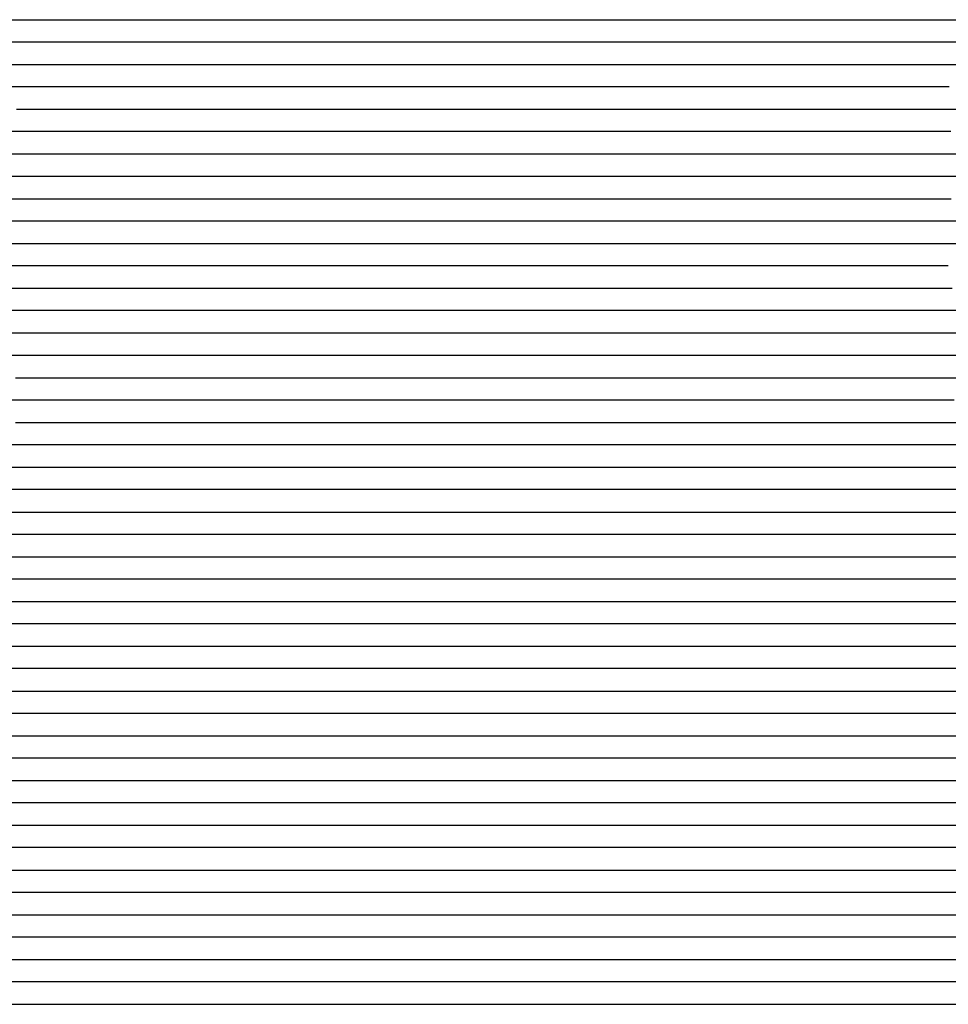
# Model space of a CAD drawing. Extents: x -4 to 4.3, y -2 to 2.5.
# Tile 13 of 108: x -0.89 to -0.37, y -2 to -1.45. Entities that reach past the tile are written whole.
import ezdxf

# ---------------------------------------------------------------- set-up
doc = ezdxf.new("R2010")
doc.units = 0

msp = doc.modelspace()

# ---------------------------------------------------------------- linework, layer by layer
at = {"layer": 'Default', "color": 72, "linetype": 'CONTINUOUS'}
for p, q in [((-0.892168, -1.44996, -0.064261), (-0.877788, -1.44996, -0.058791)), ((-0.877788, -1.44996, -0.058791), (-0.848254, -1.44996, -0.050073)), ((-0.848254, -1.44996, -0.050073), (-0.833216, -1.44996, -0.047061)), ((-0.833216, -1.44996, -0.047061), (-0.817895, -1.44996, -0.045634)), ((-0.817895, -1.44996, -0.045634), (-0.802337, -1.44996, -0.046505)), ((-0.802337, -1.44996, -0.046505), (-0.786737, -1.44996, -0.04965)), ((-0.786737, -1.44996, -0.04965), (-0.77142, -1.44996, -0.053496)), ((-0.77142, -1.44996, -0.053496), (-0.756265, -1.44996, -0.058064)), ((-0.756265, -1.44996, -0.058064), (-0.741305, -1.44996, -0.063328)), ((-0.741305, -1.44996, -0.063328), (-0.668416, -1.44996, -0.092039)), ((-0.668416, -1.44996, -0.092039), (-0.653878, -1.44996, -0.098104)), ((-0.653878, -1.44996, -0.098104), (-0.639457, -1.44996, -0.104985)), ((-0.639457, -1.44996, -0.104985), (-0.625355, -1.44996, -0.106788)), ((-0.625355, -1.44996, -0.106788), (-0.578606, -1.44996, -0.106775)), ((-0.578606, -1.44996, -0.106775), (-0.562981, -1.44996, -0.104916)), ((-0.562981, -1.44996, -0.104916), (-0.469345, -1.44996, -0.104641)), ((-0.469345, -1.44996, -0.104641), (-0.438102, -1.44996, -0.103356)), ((-0.438102, -1.44996, -0.103356), (1.374374, -1.44996, -0.103)), ((-0.876919, -1.46246, -0.061137), (-0.92047, -1.46246, -0.079739)), ((-0.861877, -1.46246, -0.055907), (-0.876919, -1.46246, -0.061137)), ((-0.846686, -1.46246, -0.051639), (-0.861877, -1.46246, -0.055907)), ((-0.831268, -1.46246, -0.047926), (-0.846686, -1.46246, -0.051639)), ((-0.815647, -1.46246, -0.045356), (-0.831268, -1.46246, -0.047926)), ((-0.800218, -1.46246, -0.045708), (-0.815647, -1.46246, -0.045356)), ((-0.784997, -1.46246, -0.048137), (-0.800218, -1.46246, -0.045708)), ((-0.769919, -1.46246, -0.051636), (-0.784997, -1.46246, -0.048137)), ((-0.755071, -1.46246, -0.05567), (-0.769919, -1.46246, -0.051636)), ((-0.740474, -1.46246, -0.060456), (-0.755071, -1.46246, -0.05567)), ((-0.653001, -1.46246, -0.093548), (-0.740474, -1.46246, -0.060456)), ((-0.630904, -1.46246, -0.103052), (-0.653001, -1.46246, -0.093548)), ((-0.623093, -1.46246, -0.104423), (-0.630904, -1.46246, -0.103052)), ((-0.607635, -1.46246, -0.104107), (-0.623093, -1.46246, -0.104423)), ((-0.59201, -1.46246, -0.106409), (-0.607635, -1.46246, -0.104107)), ((-0.545146, -1.46246, -0.106338), (-0.59201, -1.46246, -0.106409)), ((-0.482688, -1.46246, -0.108855), (-0.545146, -1.46246, -0.106338)), ((-0.467244, -1.46246, -0.108846), (-0.482688, -1.46246, -0.108855)), ((-0.451628, -1.46246, -0.106453), (-0.467244, -1.46246, -0.108846)), ((-0.420454, -1.46246, -0.105914), (-0.451628, -1.46246, -0.106453)), ((-0.404832, -1.46246, -0.104363), (-0.420454, -1.46246, -0.105914)), ((-0.3736, -1.46246, -0.103332), (-0.404832, -1.46246, -0.104363)), ((-0.342351, -1.46246, -0.103), (-0.3736, -1.46246, -0.103332)), ((-0.935049, -1.47496, -0.089732), (-0.8783, -1.47496, -0.064583)), ((-0.8783, -1.47496, -0.064583), (-0.863978, -1.47496, -0.059152)), ((-0.863978, -1.47496, -0.059152), (-0.849368, -1.47496, -0.054427)), ((-0.849368, -1.47496, -0.054427), (-0.834501, -1.47496, -0.05023)), ((-0.834501, -1.47496, -0.05023), (-0.819464, -1.47496, -0.047109)), ((-0.819464, -1.47496, -0.047109), (-0.804165, -1.47496, -0.045407)), ((-0.804165, -1.47496, -0.045407), (-0.788636, -1.47496, -0.045811)), ((-0.788636, -1.47496, -0.045811), (-0.757696, -1.47496, -0.05255)), ((-0.757696, -1.47496, -0.05255), (-0.742487, -1.47496, -0.056841)), ((-0.742487, -1.47496, -0.056841), (-0.697954, -1.47496, -0.07251)), ((-0.697954, -1.47496, -0.07251), (-0.683234, -1.47496, -0.07813)), ((-0.683234, -1.47496, -0.07813), (-0.625431, -1.47496, -0.102203)), ((-0.625431, -1.47496, -0.102203), (-0.610941, -1.47496, -0.101556)), ((-0.610941, -1.47496, -0.101556), (-0.595326, -1.47496, -0.103054)), ((-0.595326, -1.47496, -0.103054), (-0.579772, -1.47496, -0.103894)), ((-0.579772, -1.47496, -0.103894), (-0.548547, -1.47496, -0.103658)), ((-0.548547, -1.47496, -0.103658), (-0.470478, -1.47496, -0.107061)), ((-0.470478, -1.47496, -0.107061), (-0.454872, -1.47496, -0.104421)), ((-0.454872, -1.47496, -0.104421), (-0.423856, -1.47496, -0.106268)), ((-0.423856, -1.47496, -0.106268), (-0.408276, -1.47496, -0.108556)), ((-0.408276, -1.47496, -0.108556), (-0.392817, -1.47496, -0.107751)), ((-0.392817, -1.47496, -0.107751), (-0.377213, -1.47496, -0.105811)), ((-0.377213, -1.47496, -0.105811), (-0.361707, -1.47496, -0.105172)), ((-0.868761, -1.48746, -0.063742), (-0.912111, -1.48746, -0.082546)), ((-0.853823, -1.48746, -0.058111), (-0.868761, -1.48746, -0.063742)), ((-0.838709, -1.48746, -0.053474), (-0.853823, -1.48746, -0.058111)), ((-0.823416, -1.48746, -0.049467), (-0.838709, -1.48746, -0.053474)), ((-0.80781, -1.48746, -0.046197), (-0.823416, -1.48746, -0.049467)), ((-0.792232, -1.48746, -0.045431), (-0.80781, -1.48746, -0.046197)), ((-0.776854, -1.48746, -0.046636), (-0.792232, -1.48746, -0.045431)), ((-0.761719, -1.48746, -0.049357), (-0.776854, -1.48746, -0.046636)), ((-0.731828, -1.48746, -0.057417), (-0.761719, -1.48746, -0.049357)), ((-0.717545, -1.48746, -0.062072), (-0.731828, -1.48746, -0.057417)), ((-0.688853, -1.48746, -0.074235), (-0.717545, -1.48746, -0.062072)), ((-0.66043, -1.48746, -0.087727), (-0.688853, -1.48746, -0.074235)), ((-0.630415, -1.48746, -0.100479), (-0.66043, -1.48746, -0.087727)), ((-0.614798, -1.48746, -0.101797), (-0.630415, -1.48746, -0.100479)), ((-0.599271, -1.48746, -0.102298), (-0.614798, -1.48746, -0.101797)), ((-0.583648, -1.48746, -0.104056), (-0.599271, -1.48746, -0.102298)), ((-0.568024, -1.48746, -0.103811), (-0.583648, -1.48746, -0.104056)), ((-0.536789, -1.48746, -0.104081), (-0.568024, -1.48746, -0.103811)), ((-0.474753, -1.48746, -0.106933), (-0.536789, -1.48746, -0.104081)), ((-0.459159, -1.48746, -0.103303), (-0.474753, -1.48746, -0.106933)), ((-0.443534, -1.48746, -0.102315), (-0.459159, -1.48746, -0.103303)), ((-0.428001, -1.48746, -0.102397), (-0.443534, -1.48746, -0.102315)), ((-0.412888, -1.48746, -0.104042), (-0.428001, -1.48746, -0.102397)), ((-0.39881, -1.48746, -0.107737), (-0.412888, -1.48746, -0.104042)), ((-0.391066, -1.48746, -0.111467), (-0.39881, -1.48746, -0.107737)), ((-0.383321, -1.48746, -0.112077), (-0.391066, -1.48746, -0.111467)), ((-0.367968, -1.48746, -0.11004), (-0.383321, -1.48746, -0.112077)), ((-0.889219, -1.49996, -0.075727), (-0.860673, -1.49996, -0.063468)), ((-0.860673, -1.49996, -0.063468), (-0.846258, -1.49996, -0.057995)), ((-0.846258, -1.49996, -0.057995), (-0.83165, -1.49996, -0.053496)), ((-0.83165, -1.49996, -0.053496), (-0.816717, -1.49996, -0.049578)), ((-0.816717, -1.49996, -0.049578), (-0.801604, -1.49996, -0.046339)), ((-0.801604, -1.49996, -0.046339), (-0.786326, -1.49996, -0.045083)), ((-0.786326, -1.49996, -0.045083), (-0.770753, -1.49996, -0.045944)), ((-0.770753, -1.49996, -0.045944), (-0.755152, -1.49996, -0.049114)), ((-0.755152, -1.49996, -0.049114), (-0.73984, -1.49996, -0.053079)), ((-0.73984, -1.49996, -0.053079), (-0.710079, -1.49996, -0.064509)), ((-0.710079, -1.49996, -0.064509), (-0.681575, -1.49996, -0.078288)), ((-0.681575, -1.49996, -0.078288), (-0.653595, -1.49996, -0.093299)), ((-0.653595, -1.49996, -0.093299), (-0.625489, -1.49996, -0.104774)), ((-0.625489, -1.49996, -0.104774), (-0.610944, -1.49996, -0.104126)), ((-0.610944, -1.49996, -0.104126), (-0.595329, -1.49996, -0.105689)), ((-0.595329, -1.49996, -0.105689), (-0.579782, -1.49996, -0.106463)), ((-0.579782, -1.49996, -0.106463), (-0.548553, -1.49996, -0.106226)), ((-0.548553, -1.49996, -0.106226), (-0.48609, -1.49996, -0.108846)), ((-0.48609, -1.49996, -0.108846), (-0.470484, -1.49996, -0.106917)), ((-0.470484, -1.49996, -0.106917), (-0.439637, -1.49996, -0.101458)), ((-0.439637, -1.49996, -0.101458), (-0.424209, -1.49996, -0.10152)), ((-0.424209, -1.49996, -0.10152), (-0.408584, -1.49996, -0.102699)), ((-0.408584, -1.49996, -0.102699), (-0.393003, -1.49996, -0.108102)), ((-0.393003, -1.49996, -0.108102), (-0.37824, -1.49996, -0.118449)), ((-0.37824, -1.49996, -0.118449), (-0.371843, -1.49996, -0.118727)), ((-0.371843, -1.49996, -0.118727), (-0.335554, -1.49996, -0.107152)), ((-0.868193, -1.51246, -0.069659), (-0.911191, -1.51246, -0.08907)), ((-0.838661, -1.51246, -0.057992), (-0.868193, -1.51246, -0.069659)), ((-0.823528, -1.51246, -0.053226), (-0.838661, -1.51246, -0.057992)), ((-0.808196, -1.51246, -0.049283), (-0.823528, -1.51246, -0.053226)), ((-0.792588, -1.51246, -0.046216), (-0.808196, -1.51246, -0.049283)), ((-0.777034, -1.51246, -0.045499), (-0.792588, -1.51246, -0.046216)), ((-0.76193, -1.51246, -0.046941), (-0.777034, -1.51246, -0.045499)), ((-0.747093, -1.51246, -0.050872), (-0.76193, -1.51246, -0.046941)), ((-0.732565, -1.51246, -0.055669), (-0.747093, -1.51246, -0.050872)), ((-0.718508, -1.51246, -0.061235), (-0.732565, -1.51246, -0.055669)), ((-0.704725, -1.51246, -0.067923), (-0.718508, -1.51246, -0.061235)), ((-0.691484, -1.51246, -0.074995), (-0.704725, -1.51246, -0.067923)), ((-0.650621, -1.51246, -0.100138), (-0.691484, -1.51246, -0.074995)), ((-0.635222, -1.51246, -0.107253), (-0.650621, -1.51246, -0.100138)), ((-0.619598, -1.51246, -0.109944), (-0.635222, -1.51246, -0.107253)), ((-0.604137, -1.51246, -0.109813), (-0.619598, -1.51246, -0.109944)), ((-0.588514, -1.51246, -0.112095), (-0.604137, -1.51246, -0.109813)), ((-0.557269, -1.51246, -0.111633), (-0.588514, -1.51246, -0.112095)), ((-0.479988, -1.51246, -0.114142), (-0.557269, -1.51246, -0.111633)), ((-0.464918, -1.51246, -0.109124), (-0.479988, -1.51246, -0.114142)), ((-0.449375, -1.51246, -0.104867), (-0.464918, -1.51246, -0.109124)), ((-0.418381, -1.51246, -0.101991), (-0.449375, -1.51246, -0.104867)), ((-0.403967, -1.51246, -0.104338), (-0.418381, -1.51246, -0.101991)), ((-0.390685, -1.51246, -0.109895), (-0.403967, -1.51246, -0.104338)), ((-0.377214, -1.51246, -0.118243), (-0.390685, -1.51246, -0.109895)), ((-0.367062, -1.51246, -0.124114), (-0.377214, -1.51246, -0.118243)), ((-0.905654, -1.52496, -0.089986), (-0.849078, -1.52496, -0.064542)), ((-0.849078, -1.52496, -0.064542), (-0.83478, -1.52496, -0.059209)), ((-0.83478, -1.52496, -0.059209), (-0.82014, -1.52496, -0.054454)), ((-0.82014, -1.52496, -0.054454), (-0.80528, -1.52496, -0.050322)), ((-0.80528, -1.52496, -0.050322), (-0.790226, -1.52496, -0.04707)), ((-0.790226, -1.52496, -0.04707), (-0.774953, -1.52496, -0.045734)), ((-0.774953, -1.52496, -0.045734), (-0.759388, -1.52496, -0.047571)), ((-0.759388, -1.52496, -0.047571), (-0.74387, -1.52496, -0.051724)), ((-0.74387, -1.52496, -0.051724), (-0.728777, -1.52496, -0.056809)), ((-0.728777, -1.52496, -0.056809), (-0.713969, -1.52496, -0.063055)), ((-0.713969, -1.52496, -0.063055), (-0.699573, -1.52496, -0.070014)), ((-0.699573, -1.52496, -0.070014), (-0.685505, -1.52496, -0.078095)), ((-0.685505, -1.52496, -0.078095), (-0.671956, -1.52496, -0.086658)), ((-0.671956, -1.52496, -0.086658), (-0.646157, -1.52496, -0.105985)), ((-0.646157, -1.52496, -0.105985), (-0.633742, -1.52496, -0.113094)), ((-0.633742, -1.52496, -0.113094), (-0.589432, -1.52496, -0.120938)), ((-0.589432, -1.52496, -0.120938), (-0.542783, -1.52496, -0.120403)), ((-0.542783, -1.52496, -0.120403), (-0.511535, -1.52496, -0.121365)), ((-0.511535, -1.52496, -0.121365), (-0.495927, -1.52496, -0.123408)), ((-0.495927, -1.52496, -0.123408), (-0.480435, -1.52496, -0.1214)), ((-0.480435, -1.52496, -0.1214), (-0.464939, -1.52496, -0.116259)), ((-0.464939, -1.52496, -0.116259), (-0.450109, -1.52496, -0.110035)), ((-0.450109, -1.52496, -0.110035), (-0.435702, -1.52496, -0.106884)), ((-0.435702, -1.52496, -0.106884), (-0.420437, -1.52496, -0.105033)), ((-0.420437, -1.52496, -0.105033), (-0.404926, -1.52496, -0.107285)), ((-0.404926, -1.52496, -0.107285), (-0.374826, -1.52496, -0.118498)), ((-0.374826, -1.52496, -0.118498), (-0.360179, -1.52496, -0.12548)), ((-0.853285, -1.53746, -0.069621), (-0.89622, -1.53746, -0.089115)), ((-0.823745, -1.53746, -0.05782), (-0.853285, -1.53746, -0.069621)), ((-0.808599, -1.53746, -0.053178), (-0.823745, -1.53746, -0.05782)), ((-0.793166, -1.53746, -0.049266), (-0.808599, -1.53746, -0.053178)), ((-0.777546, -1.53746, -0.046797), (-0.793166, -1.53746, -0.049266)), ((-0.762225, -1.53746, -0.047178), (-0.777546, -1.53746, -0.046797)), ((-0.747279, -1.53746, -0.050173), (-0.762225, -1.53746, -0.047178)), ((-0.732674, -1.53746, -0.054623), (-0.747279, -1.53746, -0.050173)), ((-0.718334, -1.53746, -0.060076), (-0.732674, -1.53746, -0.054623)), ((-0.704353, -1.53746, -0.066125), (-0.718334, -1.53746, -0.060076)), ((-0.690667, -1.53746, -0.072955), (-0.704353, -1.53746, -0.066125)), ((-0.648671, -1.53746, -0.09666), (-0.690667, -1.53746, -0.072955)), ((-0.633222, -1.53746, -0.101655), (-0.648671, -1.53746, -0.09666)), ((-0.586654, -1.53746, -0.108342), (-0.633222, -1.53746, -0.101655)), ((-0.524237, -1.53746, -0.108119), (-0.586654, -1.53746, -0.108342)), ((-0.509539, -1.53746, -0.109612), (-0.524237, -1.53746, -0.108119)), ((-0.495309, -1.53746, -0.114747), (-0.509539, -1.53746, -0.109612)), ((-0.474582, -1.53746, -0.124413), (-0.495309, -1.53746, -0.114747)), ((-0.471225, -1.53746, -0.12635), (-0.474582, -1.53746, -0.124413)), ((-0.467867, -1.53746, -0.128689), (-0.471225, -1.53746, -0.12635)), ((-0.453332, -1.53746, -0.120043), (-0.467867, -1.53746, -0.128689)), ((-0.437949, -1.53746, -0.113975), (-0.453332, -1.53746, -0.120043)), ((-0.422399, -1.53746, -0.111206), (-0.437949, -1.53746, -0.113975)), ((-0.406977, -1.53746, -0.112721), (-0.422399, -1.53746, -0.111206)), ((-0.391693, -1.53746, -0.115205), (-0.406977, -1.53746, -0.112721)), ((-0.376999, -1.53746, -0.118326), (-0.391693, -1.53746, -0.115205)), ((-0.362816, -1.53746, -0.123457), (-0.376999, -1.53746, -0.118326)), ((-0.899664, -1.54996, -0.094364), (-0.843467, -1.54996, -0.068423)), ((-0.843467, -1.54996, -0.068423), (-0.829201, -1.54996, -0.062686)), ((-0.829201, -1.54996, -0.062686), (-0.814704, -1.54996, -0.057465)), ((-0.814704, -1.54996, -0.057465), (-0.784952, -1.54996, -0.049731)), ((-0.784952, -1.54996, -0.049731), (-0.769764, -1.54996, -0.04754)), ((-0.769764, -1.54996, -0.04754), (-0.754299, -1.54996, -0.04837)), ((-0.754299, -1.54996, -0.04837), (-0.738697, -1.54996, -0.051709)), ((-0.738697, -1.54996, -0.051709), (-0.723417, -1.54996, -0.056501)), ((-0.723417, -1.54996, -0.056501), (-0.708509, -1.54996, -0.062217)), ((-0.708509, -1.54996, -0.062217), (-0.665387, -1.54996, -0.081731)), ((-0.665387, -1.54996, -0.081731), (-0.651219, -1.54996, -0.087624)), ((-0.651219, -1.54996, -0.087624), (-0.636793, -1.54996, -0.091196)), ((-0.636793, -1.54996, -0.091196), (-0.590675, -1.54996, -0.097511)), ((-0.590675, -1.54996, -0.097511), (-0.528311, -1.54996, -0.097334)), ((-0.528311, -1.54996, -0.097334), (-0.512687, -1.54996, -0.098872)), ((-0.512687, -1.54996, -0.098872), (-0.497137, -1.54996, -0.103359)), ((-0.497137, -1.54996, -0.103359), (-0.482125, -1.54996, -0.109375)), ((-0.482125, -1.54996, -0.109375), (-0.467621, -1.54996, -0.117773)), ((-0.467621, -1.54996, -0.117773), (-0.454099, -1.54996, -0.127514)), ((-0.454099, -1.54996, -0.127514), (-0.44776, -1.54996, -0.131291)), ((-0.44776, -1.54996, -0.131291), (-0.444591, -1.54996, -0.128929)), ((-0.444591, -1.54996, -0.128929), (-0.441421, -1.54996, -0.126989)), ((-0.441421, -1.54996, -0.126989), (-0.428094, -1.54996, -0.12221)), ((-0.428094, -1.54996, -0.12221), (-0.413386, -1.54996, -0.120002)), ((-0.413386, -1.54996, -0.120002), (-0.397935, -1.54996, -0.118474)), ((-0.397935, -1.54996, -0.118474), (-0.382385, -1.54996, -0.119366)), ((-0.382385, -1.54996, -0.119366), (-0.366786, -1.54996, -0.122269)), ((-0.878038, -1.56246, -0.087512), (-0.892235, -1.56246, -0.094466)), ((-0.834891, -1.56246, -0.068041), (-0.878038, -1.56246, -0.087512)), ((-0.82006, -1.56246, -0.062451), (-0.834891, -1.56246, -0.068041)), ((-0.805026, -1.56246, -0.057465), (-0.82006, -1.56246, -0.062451)), ((-0.789746, -1.56246, -0.053141), (-0.805026, -1.56246, -0.057465)), ((-0.774213, -1.56246, -0.049822), (-0.789746, -1.56246, -0.053141)), ((-0.758676, -1.56246, -0.048128), (-0.774213, -1.56246, -0.049822)), ((-0.743426, -1.56246, -0.049757), (-0.758676, -1.56246, -0.048128)), ((-0.728564, -1.56246, -0.053071), (-0.743426, -1.56246, -0.049757)), ((-0.713817, -1.56246, -0.057857), (-0.728564, -1.56246, -0.053071)), ((-0.669723, -1.56246, -0.074114), (-0.713817, -1.56246, -0.057857)), ((-0.654416, -1.56246, -0.079085), (-0.669723, -1.56246, -0.074114)), ((-0.638907, -1.56246, -0.08226), (-0.654416, -1.56246, -0.079085)), ((-0.592241, -1.56246, -0.087765), (-0.638907, -1.56246, -0.08226)), ((-0.529801, -1.56246, -0.087714), (-0.592241, -1.56246, -0.087765)), ((-0.514717, -1.56246, -0.089021), (-0.529801, -1.56246, -0.087714)), ((-0.500187, -1.56246, -0.09295), (-0.514717, -1.56246, -0.089021)), ((-0.486292, -1.56246, -0.098446), (-0.500187, -1.56246, -0.09295)), ((-0.47288, -1.56246, -0.105341), (-0.486292, -1.56246, -0.098446)), ((-0.460013, -1.56246, -0.113033), (-0.47288, -1.56246, -0.105341)), ((-0.447642, -1.56246, -0.121556), (-0.460013, -1.56246, -0.113033)), ((-0.436781, -1.56246, -0.129935), (-0.447642, -1.56246, -0.121556)), ((-0.433084, -1.56246, -0.133758), (-0.436781, -1.56246, -0.129935)), ((-0.429387, -1.56246, -0.13576), (-0.433084, -1.56246, -0.133758)), ((-0.421994, -1.56246, -0.131075), (-0.429387, -1.56246, -0.13576)), ((-0.406551, -1.56246, -0.125803), (-0.421994, -1.56246, -0.131075)), ((-0.375542, -1.56246, -0.121557), (-0.406551, -1.56246, -0.125803)), ((-0.360409, -1.56246, -0.123525), (-0.375542, -1.56246, -0.121557)), ((-0.903304, -1.57496, -0.104459), (-0.882095, -1.57496, -0.093134)), ((-0.882095, -1.57496, -0.093134), (-0.8542, -1.57496, -0.080016)), ((-0.8542, -1.57496, -0.080016), (-0.825578, -1.57496, -0.068148)), ((-0.825578, -1.57496, -0.068148), (-0.811116, -1.57496, -0.062794)), ((-0.811116, -1.57496, -0.062794), (-0.781586, -1.57496, -0.053632)), ((-0.781586, -1.57496, -0.053632), (-0.766618, -1.57496, -0.050551)), ((-0.766618, -1.57496, -0.050551), (-0.751314, -1.57496, -0.049549)), ((-0.751314, -1.57496, -0.049549), (-0.735722, -1.57496, -0.050485)), ((-0.735722, -1.57496, -0.050485), (-0.720125, -1.57496, -0.053788)), ((-0.720125, -1.57496, -0.053788), (-0.68975, -1.57496, -0.062473)), ((-0.68975, -1.57496, -0.062473), (-0.674797, -1.57496, -0.067186)), ((-0.674797, -1.57496, -0.067186), (-0.659895, -1.57496, -0.071149)), ((-0.659895, -1.57496, -0.071149), (-0.644795, -1.57496, -0.074067)), ((-0.644795, -1.57496, -0.074067), (-0.598366, -1.57496, -0.078814)), ((-0.598366, -1.57496, -0.078814), (-0.582822, -1.57496, -0.079325)), ((-0.582822, -1.57496, -0.079325), (-0.535957, -1.57496, -0.079049)), ((-0.535957, -1.57496, -0.079049), (-0.520333, -1.57496, -0.079655)), ((-0.520333, -1.57496, -0.079655), (-0.504719, -1.57496, -0.083354)), ((-0.504719, -1.57496, -0.083354), (-0.489515, -1.57496, -0.088732)), ((-0.489515, -1.57496, -0.088732), (-0.460829, -1.57496, -0.103659)), ((-0.460829, -1.57496, -0.103659), (-0.447069, -1.57496, -0.112685)), ((-0.447069, -1.57496, -0.112685), (-0.434005, -1.57496, -0.123743)), ((-0.434005, -1.57496, -0.123743), (-0.422079, -1.57496, -0.135635)), ((-0.422079, -1.57496, -0.135635), (-0.416546, -1.57496, -0.138188)), ((-0.416546, -1.57496, -0.138188), (-0.41378, -1.57496, -0.136326)), ((-0.41378, -1.57496, -0.136326), (-0.411014, -1.57496, -0.134687)), ((-0.411014, -1.57496, -0.134687), (-0.397571, -1.57496, -0.128141)), ((-0.397571, -1.57496, -0.128141), (-0.383524, -1.57496, -0.124332)), ((-0.383524, -1.57496, -0.124332), (-0.368443, -1.57496, -0.122477)), ((-0.368443, -1.57496, -0.122477), (-0.352935, -1.57496, -0.12372)), ((-0.887109, -1.58746, -0.099581), (-0.901035, -1.58746, -0.107748)), ((-0.872828, -1.58746, -0.092315), (-0.887109, -1.58746, -0.099581)), ((-0.843968, -1.58746, -0.079838), (-0.872828, -1.58746, -0.092315)), ((-0.799954, -1.58746, -0.062303), (-0.843968, -1.58746, -0.079838)), ((-0.784747, -1.58746, -0.057606), (-0.799954, -1.58746, -0.062303)), ((-0.769389, -1.58746, -0.053984), (-0.784747, -1.58746, -0.057606)), ((-0.753772, -1.58746, -0.051058), (-0.769389, -1.58746, -0.053984)), ((-0.738229, -1.58746, -0.050559), (-0.753772, -1.58746, -0.051058)), ((-0.722794, -1.58746, -0.052143), (-0.738229, -1.58746, -0.050559)), ((-0.707548, -1.58746, -0.054543), (-0.722794, -1.58746, -0.052143)), ((-0.661625, -1.58746, -0.065065), (-0.707548, -1.58746, -0.054543)), ((-0.646067, -1.58746, -0.067212), (-0.661625, -1.58746, -0.065065)), ((-0.599325, -1.58746, -0.071461), (-0.646067, -1.58746, -0.067212)), ((-0.5837, -1.58746, -0.071926), (-0.599325, -1.58746, -0.071461)), ((-0.536849, -1.58746, -0.071719), (-0.5837, -1.58746, -0.071926)), ((-0.521608, -1.58746, -0.072543), (-0.536849, -1.58746, -0.071719)), ((-0.506853, -1.58746, -0.075879), (-0.521608, -1.58746, -0.072543)), ((-0.492505, -1.58746, -0.080879), (-0.506853, -1.58746, -0.075879)), ((-0.478642, -1.58746, -0.086856), (-0.492505, -1.58746, -0.080879)), ((-0.4654, -1.58746, -0.09374), (-0.478642, -1.58746, -0.086856)), ((-0.452873, -1.58746, -0.101586), (-0.4654, -1.58746, -0.09374)), ((-0.44076, -1.58746, -0.110616), (-0.452873, -1.58746, -0.101586)), ((-0.429114, -1.58746, -0.120107), (-0.44076, -1.58746, -0.110616)), ((-0.421361, -1.58746, -0.127041), (-0.429114, -1.58746, -0.120107)), ((-0.413608, -1.58746, -0.13469), (-0.421361, -1.58746, -0.127041)), ((-0.399206, -1.58746, -0.1329), (-0.413608, -1.58746, -0.13469)), ((-0.384052, -1.58746, -0.126525), (-0.399206, -1.58746, -0.1329)), ((-0.368427, -1.58746, -0.122596), (-0.384052, -1.58746, -0.126525)), ((-0.892251, -1.59996, -0.106942), (-0.884453, -1.59996, -0.102577)), ((-0.884453, -1.59996, -0.102577), (-0.862652, -1.59996, -0.092321)), ((-0.862652, -1.59996, -0.092321), (-0.805329, -1.59996, -0.068169)), ((-0.805329, -1.59996, -0.068169), (-0.790847, -1.59996, -0.063214)), ((-0.790847, -1.59996, -0.063214), (-0.760974, -1.59996, -0.055525)), ((-0.760974, -1.59996, -0.055525), (-0.745802, -1.59996, -0.052671)), ((-0.745802, -1.59996, -0.052671), (-0.730447, -1.59996, -0.052305)), ((-0.730447, -1.59996, -0.052305), (-0.714826, -1.59996, -0.052647)), ((-0.714826, -1.59996, -0.052647), (-0.699205, -1.59996, -0.054492)), ((-0.699205, -1.59996, -0.054492), (-0.683688, -1.59996, -0.057075)), ((-0.683688, -1.59996, -0.057075), (-0.668275, -1.59996, -0.058955)), ((-0.668275, -1.59996, -0.058955), (-0.652765, -1.59996, -0.061417)), ((-0.652765, -1.59996, -0.061417), (-0.637333, -1.59996, -0.063075)), ((-0.637333, -1.59996, -0.063075), (-0.621797, -1.59996, -0.063417)), ((-0.621797, -1.59996, -0.063417), (-0.590598, -1.59996, -0.065548)), ((-0.590598, -1.59996, -0.065548), (-0.543751, -1.59996, -0.065293)), ((-0.543751, -1.59996, -0.065293), (-0.528126, -1.59996, -0.065581)), ((-0.528126, -1.59996, -0.065581), (-0.512504, -1.59996, -0.067999)), ((-0.512504, -1.59996, -0.067999), (-0.497063, -1.59996, -0.073157)), ((-0.497063, -1.59996, -0.073157), (-0.482243, -1.59996, -0.078953)), ((-0.482243, -1.59996, -0.078953), (-0.467691, -1.59996, -0.086414)), ((-0.467691, -1.59996, -0.086414), (-0.4405, -1.59996, -0.103833)), ((-0.4405, -1.59996, -0.103833), (-0.42748, -1.59996, -0.113957)), ((-0.42748, -1.59996, -0.113957), (-0.415145, -1.59996, -0.125635)), ((-0.415145, -1.59996, -0.125635), (-0.403799, -1.59996, -0.138045)), ((-0.403799, -1.59996, -0.138045), (-0.398527, -1.59996, -0.136585)), ((-0.398527, -1.59996, -0.136585), (-0.393255, -1.59996, -0.132889)), ((-0.393255, -1.59996, -0.132889), (-0.380462, -1.59996, -0.126827)), ((-0.380462, -1.59996, -0.126827), (-0.366342, -1.59996, -0.12385)), ((-0.879747, -1.61246, -0.105729), (-0.89366, -1.61246, -0.107785)), ((-0.851339, -1.61246, -0.091697), (-0.879747, -1.61246, -0.105729)), ((-0.822317, -1.61246, -0.079226), (-0.851339, -1.61246, -0.091697)), ((-0.807517, -1.61246, -0.073635), (-0.822317, -1.61246, -0.079226)), ((-0.777546, -1.61246, -0.063743), (-0.807517, -1.61246, -0.073635)), ((-0.7622, -1.61246, -0.059649), (-0.777546, -1.61246, -0.063743)), ((-0.746684, -1.61246, -0.056678), (-0.7622, -1.61246, -0.059649)), ((-0.731106, -1.61246, -0.054828), (-0.746684, -1.61246, -0.056678)), ((-0.715515, -1.61246, -0.053605), (-0.731106, -1.61246, -0.054828)), ((-0.699992, -1.61246, -0.054617), (-0.715515, -1.61246, -0.053605)), ((-0.68437, -1.61246, -0.056412), (-0.699992, -1.61246, -0.054617)), ((-0.668937, -1.61246, -0.056742), (-0.68437, -1.61246, -0.056412)), ((-0.653326, -1.61246, -0.05921), (-0.668937, -1.61246, -0.056742)), ((-0.637703, -1.61246, -0.059884), (-0.653326, -1.61246, -0.05921)), ((-0.622125, -1.61246, -0.059656), (-0.637703, -1.61246, -0.059884)), ((-0.590901, -1.61246, -0.061779), (-0.622125, -1.61246, -0.059656)), ((-0.528561, -1.61246, -0.061777), (-0.590901, -1.61246, -0.061779)), ((-0.513431, -1.61246, -0.06394), (-0.528561, -1.61246, -0.061777)), ((-0.498789, -1.61246, -0.067715), (-0.513431, -1.61246, -0.06394)), ((-0.484738, -1.61246, -0.072949), (-0.498789, -1.61246, -0.067715)), ((-0.471019, -1.61246, -0.079623), (-0.484738, -1.61246, -0.072949)), ((-0.457814, -1.61246, -0.08682), (-0.471019, -1.61246, -0.079623)), ((-0.445252, -1.61246, -0.094767), (-0.457814, -1.61246, -0.08682)), ((-0.433261, -1.61246, -0.103636), (-0.445252, -1.61246, -0.094767)), ((-0.421711, -1.61246, -0.113287), (-0.433261, -1.61246, -0.103636)), ((-0.41061, -1.61246, -0.123399), (-0.421711, -1.61246, -0.113287)), ((-0.400542, -1.61246, -0.133373), (-0.41061, -1.61246, -0.123399)), ((-0.397618, -1.61246, -0.136843), (-0.400542, -1.61246, -0.133373)), ((-0.394694, -1.61246, -0.138931), (-0.397618, -1.61246, -0.136843)), ((-0.388846, -1.61246, -0.134388), (-0.394694, -1.61246, -0.138931)), ((-0.381524, -1.61246, -0.127903), (-0.388846, -1.61246, -0.134388)), ((-0.374202, -1.61246, -0.123215), (-0.381524, -1.61246, -0.127903)), ((-0.358635, -1.61246, -0.117421), (-0.374202, -1.61246, -0.123215)), ((-0.905311, -1.62496, -0.103512), (-0.874253, -1.62496, -0.108293)), ((-0.874253, -1.62496, -0.108293), (-0.870392, -1.62496, -0.106026)), ((-0.870392, -1.62496, -0.106026), (-0.844893, -1.62496, -0.093539)), ((-0.844893, -1.62496, -0.093539), (-0.816443, -1.62496, -0.08164)), ((-0.816443, -1.62496, -0.08164), (-0.772345, -1.62496, -0.066881)), ((-0.772345, -1.62496, -0.066881), (-0.757486, -1.62496, -0.063241)), ((-0.757486, -1.62496, -0.063241), (-0.726892, -1.62496, -0.058386)), ((-0.726892, -1.62496, -0.058386), (-0.711447, -1.62496, -0.057263)), ((-0.711447, -1.62496, -0.057263), (-0.695863, -1.62496, -0.056679)), ((-0.695863, -1.62496, -0.056679), (-0.680249, -1.62496, -0.056796)), ((-0.680249, -1.62496, -0.056796), (-0.649037, -1.62496, -0.058957)), ((-0.649037, -1.62496, -0.058957), (-0.617826, -1.62496, -0.058858)), ((-0.617826, -1.62496, -0.058858), (-0.602202, -1.62496, -0.060105)), ((-0.602202, -1.62496, -0.060105), (-0.586627, -1.62496, -0.060668)), ((-0.586627, -1.62496, -0.060668), (-0.539763, -1.62496, -0.060436)), ((-0.539763, -1.62496, -0.060436), (-0.508533, -1.62496, -0.062459)), ((-0.508533, -1.62496, -0.062459), (-0.492956, -1.62496, -0.06682)), ((-0.492956, -1.62496, -0.06682), (-0.477909, -1.62496, -0.072269)), ((-0.477909, -1.62496, -0.072269), (-0.463218, -1.62496, -0.078775)), ((-0.463218, -1.62496, -0.078775), (-0.448932, -1.62496, -0.086738)), ((-0.448932, -1.62496, -0.086738), (-0.435283, -1.62496, -0.096209)), ((-0.435283, -1.62496, -0.096209), (-0.422447, -1.62496, -0.10598)), ((-0.422447, -1.62496, -0.10598), (-0.410014, -1.62496, -0.117377)), ((-0.410014, -1.62496, -0.117377), (-0.392984, -1.62496, -0.134833)), ((-0.392984, -1.62496, -0.134833), (-0.387473, -1.62496, -0.129374)), ((-0.387473, -1.62496, -0.129374), (-0.376193, -1.62496, -0.121268)), ((-0.376193, -1.62496, -0.121268), (-0.363505, -1.62496, -0.115787)), ((-0.876873, -1.63746, -0.106311), (-0.891536, -1.63746, -0.103757)), ((-0.869958, -1.63746, -0.108857), (-0.876873, -1.63746, -0.106311)), ((-0.863042, -1.63746, -0.107683), (-0.869958, -1.63746, -0.108857)), ((-0.848792, -1.63746, -0.100193), (-0.863042, -1.63746, -0.107683)), ((-0.834107, -1.63746, -0.093587), (-0.848792, -1.63746, -0.100193)), ((-0.774575, -1.63746, -0.072646), (-0.834107, -1.63746, -0.093587)), ((-0.759216, -1.63746, -0.06927), (-0.774575, -1.63746, -0.072646)), ((-0.728267, -1.63746, -0.063724), (-0.759216, -1.63746, -0.06927)), ((-0.681494, -1.63746, -0.059925), (-0.728267, -1.63746, -0.063724)), ((-0.665872, -1.63746, -0.060732), (-0.681494, -1.63746, -0.059925)), ((-0.619048, -1.63746, -0.060199), (-0.665872, -1.63746, -0.060732)), ((-0.603429, -1.63746, -0.061435), (-0.619048, -1.63746, -0.060199)), ((-0.587807, -1.63746, -0.061896), (-0.603429, -1.63746, -0.061435)), ((-0.540936, -1.63746, -0.061231), (-0.587807, -1.63746, -0.061896)), ((-0.510146, -1.63746, -0.062135), (-0.540936, -1.63746, -0.061231)), ((-0.495062, -1.63746, -0.065808), (-0.510146, -1.63746, -0.062135)), ((-0.466079, -1.63746, -0.074035), (-0.495062, -1.63746, -0.065808)), ((-0.439737, -1.63746, -0.0874), (-0.466079, -1.63746, -0.074035)), ((-0.427871, -1.63746, -0.096313), (-0.439737, -1.63746, -0.0874)), ((-0.416434, -1.63746, -0.106111), (-0.427871, -1.63746, -0.096313)), ((-0.395251, -1.63746, -0.125868), (-0.416434, -1.63746, -0.106111)), ((-0.39199, -1.63746, -0.12943), (-0.395251, -1.63746, -0.125868)), ((-0.377616, -1.63746, -0.119951), (-0.39199, -1.63746, -0.12943)), ((-0.362142, -1.63746, -0.113356), (-0.377616, -1.63746, -0.119951)), ((-0.889625, -1.64996, -0.103299), (-0.874003, -1.64996, -0.105543)), ((-0.874003, -1.64996, -0.105543), (-0.858537, -1.64996, -0.109919)), ((-0.858537, -1.64996, -0.109919), (-0.854778, -1.64996, -0.108665)), ((-0.854778, -1.64996, -0.108665), (-0.851019, -1.64996, -0.106748)), ((-0.851019, -1.64996, -0.106748), (-0.843502, -1.64996, -0.103279)), ((-0.843502, -1.64996, -0.103279), (-0.7855, -1.64996, -0.081365)), ((-0.7855, -1.64996, -0.081365), (-0.770853, -1.64996, -0.077518)), ((-0.770853, -1.64996, -0.077518), (-0.740401, -1.64996, -0.071459)), ((-0.740401, -1.64996, -0.071459), (-0.725092, -1.64996, -0.068967)), ((-0.725092, -1.64996, -0.068967), (-0.678525, -1.64996, -0.065195)), ((-0.678525, -1.64996, -0.065195), (-0.631706, -1.64996, -0.06428)), ((-0.631706, -1.64996, -0.06428), (-0.600464, -1.64996, -0.06462)), ((-0.600464, -1.64996, -0.06462), (-0.537969, -1.64996, -0.063813)), ((-0.537969, -1.64996, -0.063813), (-0.522344, -1.64996, -0.06405)), ((-0.522344, -1.64996, -0.06405), (-0.506721, -1.64996, -0.065251)), ((-0.506721, -1.64996, -0.065251), (-0.491142, -1.64996, -0.067436)), ((-0.491142, -1.64996, -0.067436), (-0.475669, -1.64996, -0.070535)), ((-0.475669, -1.64996, -0.070535), (-0.445624, -1.64996, -0.081466)), ((-0.445624, -1.64996, -0.081466), (-0.430983, -1.64996, -0.090577)), ((-0.430983, -1.64996, -0.090577), (-0.417717, -1.64996, -0.09985)), ((-0.417717, -1.64996, -0.09985), (-0.393518, -1.64996, -0.122287)), ((-0.393518, -1.64996, -0.122287), (-0.387752, -1.64996, -0.125109)), ((-0.387752, -1.64996, -0.125109), (-0.384869, -1.64996, -0.122583)), ((-0.384869, -1.64996, -0.122583), (-0.381986, -1.64996, -0.120351)), ((-0.381986, -1.64996, -0.120351), (-0.36963, -1.64996, -0.113387)), ((-0.36963, -1.64996, -0.113387), (-0.356018, -1.64996, -0.109447)), ((-0.884788, -1.66246, -0.103052), (-4, -1.66246, -0.103)), ((-0.869478, -1.66246, -0.104208), (-0.884788, -1.66246, -0.103052)), ((-0.854576, -1.66246, -0.107244), (-0.869478, -1.66246, -0.104208)), ((-0.847374, -1.66246, -0.109515), (-0.854576, -1.66246, -0.107244)), ((-0.840173, -1.66246, -0.108714), (-0.847374, -1.66246, -0.109515)), ((-0.796318, -1.66246, -0.090347), (-0.840173, -1.66246, -0.108714)), ((-0.780983, -1.66246, -0.085954), (-0.796318, -1.66246, -0.090347)), ((-0.734873, -1.66246, -0.076584), (-0.780983, -1.66246, -0.085954)), ((-0.719299, -1.66246, -0.074686), (-0.734873, -1.66246, -0.076584)), ((-0.672513, -1.66246, -0.071141), (-0.719299, -1.66246, -0.074686)), ((-0.547527, -1.66246, -0.069158), (-0.672513, -1.66246, -0.071141)), ((-0.500722, -1.66246, -0.069788), (-0.547527, -1.66246, -0.069158)), ((-0.485358, -1.66246, -0.0712), (-0.500722, -1.66246, -0.069788)), ((-0.470262, -1.66246, -0.073994), (-0.485358, -1.66246, -0.0712)), ((-0.455716, -1.66246, -0.077877), (-0.470262, -1.66246, -0.073994)), ((-0.4421, -1.66246, -0.083217), (-0.455716, -1.66246, -0.077877)), ((-0.416694, -1.66246, -0.098067), (-0.4421, -1.66246, -0.083217)), ((-0.405685, -1.66246, -0.107141), (-0.416694, -1.66246, -0.098067)), ((-0.39107, -1.66246, -0.121804), (-0.405685, -1.66246, -0.107141)), ((-0.387555, -1.66246, -0.12344), (-0.39107, -1.66246, -0.121804)), ((-0.380523, -1.66246, -0.117993), (-0.387555, -1.66246, -0.12344)), ((-0.36517, -1.66246, -0.110559), (-0.380523, -1.66246, -0.117993)), ((-0.889625, -1.67496, -0.103), (-0.874, -1.67496, -0.10305)), ((-0.874, -1.67496, -0.10305), (-0.858375, -1.67496, -0.104009)), ((-0.858375, -1.67496, -0.104009), (-0.82744, -1.67496, -0.110151)), ((-0.82744, -1.67496, -0.110151), (-0.797859, -1.67496, -0.09716)), ((-0.797859, -1.67496, -0.09716), (-0.783503, -1.67496, -0.092941)), ((-0.783503, -1.67496, -0.092941), (-0.737965, -1.67496, -0.082774)), ((-0.737965, -1.67496, -0.082774), (-0.67611, -1.67496, -0.077061)), ((-0.67611, -1.67496, -0.077061), (-0.551169, -1.67496, -0.075379)), ((-0.551169, -1.67496, -0.075379), (-0.488673, -1.67496, -0.075862)), ((-0.488673, -1.67496, -0.075862), (-0.473048, -1.67496, -0.077242)), ((-0.473048, -1.67496, -0.077242), (-0.457484, -1.67496, -0.080446)), ((-0.457484, -1.67496, -0.080446), (-0.44218, -1.67496, -0.084733)), ((-0.44218, -1.67496, -0.084733), (-0.427134, -1.67496, -0.092115)), ((-0.427134, -1.67496, -0.092115), (-0.413106, -1.67496, -0.100215)), ((-0.413106, -1.67496, -0.100215), (-0.399575, -1.67496, -0.110418)), ((-0.399575, -1.67496, -0.110418), (-0.3871, -1.67496, -0.122414)), ((-0.3871, -1.67496, -0.122414), (-0.384284, -1.67496, -0.122184)), ((-0.384284, -1.67496, -0.122184), (-0.375837, -1.67496, -0.116791)), ((-0.375837, -1.67496, -0.116791), (-0.362663, -1.67496, -0.111286)), ((-0.857013, -1.68746, -0.103146), (-4, -1.68746, -0.103)), ((-0.841786, -1.68746, -0.104624), (-0.857013, -1.68746, -0.103146)), ((-0.819201, -1.68746, -0.109601), (-0.841786, -1.68746, -0.104624)), ((-0.811939, -1.68746, -0.109178), (-0.819201, -1.68746, -0.109601)), ((-0.796682, -1.68746, -0.103127), (-0.811939, -1.68746, -0.109178)), ((-0.766418, -1.68746, -0.096561), (-0.796682, -1.68746, -0.103127)), ((-0.751104, -1.68746, -0.092025), (-0.766418, -1.68746, -0.096561)), ((-0.735533, -1.68746, -0.088867), (-0.751104, -1.68746, -0.092025)), ((-0.688865, -1.68746, -0.084202), (-0.735533, -1.68746, -0.088867)), ((-0.673242, -1.68746, -0.083334), (-0.688865, -1.68746, -0.084202)), ((-0.54825, -1.68746, -0.081826), (-0.673242, -1.68746, -0.083334)), ((-0.485784, -1.68746, -0.082312), (-0.54825, -1.68746, -0.081826)), ((-0.47026, -1.68746, -0.083319), (-0.485784, -1.68746, -0.082312)), ((-0.455131, -1.68746, -0.085049), (-0.47026, -1.68746, -0.083319)), ((-0.440684, -1.68746, -0.088776), (-0.455131, -1.68746, -0.085049)), ((-0.426672, -1.68746, -0.09455), (-0.440684, -1.68746, -0.088776)), ((-0.413346, -1.68746, -0.101124), (-0.426672, -1.68746, -0.09455)), ((-0.401138, -1.68746, -0.108599), (-0.413346, -1.68746, -0.101124)), ((-0.393381, -1.68746, -0.114795), (-0.401138, -1.68746, -0.108599)), ((-0.389503, -1.68746, -0.118774), (-0.393381, -1.68746, -0.114795)), ((-0.385624, -1.68746, -0.119142), (-0.389503, -1.68746, -0.118774)), ((-0.370386, -1.68746, -0.117312), (-0.385624, -1.68746, -0.119142)), ((-0.354766, -1.68746, -0.113774), (-0.370386, -1.68746, -0.117312)), ((-4, -1.69996, -0.103), (-0.858375, -1.69996, -0.103)), ((-0.858375, -1.69996, -0.103), (-0.84275, -1.69996, -0.103375)), ((-0.84275, -1.69996, -0.103375), (-0.82713, -1.69996, -0.104664)), ((-0.82713, -1.69996, -0.104664), (-0.796061, -1.69996, -0.109161)), ((-0.796061, -1.69996, -0.109161), (-0.780633, -1.69996, -0.107475)), ((-0.780633, -1.69996, -0.107475), (-0.765101, -1.69996, -0.103252)), ((-0.765101, -1.69996, -0.103252), (-0.750023, -1.69996, -0.098312)), ((-0.750023, -1.69996, -0.098312), (-0.735175, -1.69996, -0.095648)), ((-0.735175, -1.69996, -0.095648), (-0.70423, -1.69996, -0.092638)), ((-0.70423, -1.69996, -0.092638), (-0.688694, -1.69996, -0.090619)), ((-0.688694, -1.69996, -0.090619), (-0.673199, -1.69996, -0.089785)), ((-0.673199, -1.69996, -0.089785), (-0.548229, -1.69996, -0.088371)), ((-0.548229, -1.69996, -0.088371), (-0.485731, -1.69996, -0.088812)), ((-0.485731, -1.69996, -0.088812), (-0.470106, -1.69996, -0.089845)), ((-0.470106, -1.69996, -0.089845), (-0.454515, -1.69996, -0.091543)), ((-0.454515, -1.69996, -0.091543), (-0.438982, -1.69996, -0.094328)), ((-0.438982, -1.69996, -0.094328), (-0.423602, -1.69996, -0.099573)), ((-0.423602, -1.69996, -0.099573), (-0.408814, -1.69996, -0.106327)), ((-0.408814, -1.69996, -0.106327), (-0.394601, -1.69996, -0.111464)), ((-0.394601, -1.69996, -0.111464), (-0.387253, -1.69996, -0.110458)), ((-0.387253, -1.69996, -0.110458), (-0.364281, -1.69996, -0.110431)), ((-0.836946, -1.71246, -0.103071), (-4, -1.71246, -0.103)), ((-0.805768, -1.71246, -0.104021), (-0.836946, -1.71246, -0.103071)), ((-0.774842, -1.71246, -0.107124), (-0.805768, -1.71246, -0.104021)), ((-0.767346, -1.71246, -0.10839), (-0.774842, -1.71246, -0.107124)), ((-0.759851, -1.71246, -0.109126), (-0.767346, -1.71246, -0.10839)), ((-0.744322, -1.71246, -0.104561), (-0.759851, -1.71246, -0.109126)), ((-0.713312, -1.71246, -0.10139), (-0.744322, -1.71246, -0.104561)), ((-0.682183, -1.71246, -0.09713), (-0.713312, -1.71246, -0.10139)), ((-0.557189, -1.71246, -0.095719), (-0.682183, -1.71246, -0.09713)), ((-0.479176, -1.71246, -0.096009), (-0.557189, -1.71246, -0.095719)), ((-0.433181, -1.71246, -0.101884), (-0.479176, -1.71246, -0.096009)), ((-0.418617, -1.71246, -0.106085), (-0.433181, -1.71246, -0.101884)), ((-0.410965, -1.71246, -0.109058), (-0.418617, -1.71246, -0.106085)), ((-0.403313, -1.71246, -0.108687), (-0.410965, -1.71246, -0.109058)), ((-0.387688, -1.71246, -0.105467), (-0.403313, -1.71246, -0.108687)), ((-0.356463, -1.71246, -0.105397), (-0.387688, -1.71246, -0.105467)), ((-4, -1.72496, -0.103), (-0.827125, -1.72496, -0.103)), ((-0.827125, -1.72496, -0.103), (-0.795875, -1.72496, -0.103163)), ((-0.795875, -1.72496, -0.103163), (-0.76464, -1.72496, -0.104927)), ((-0.76464, -1.72496, -0.104927), (-0.749053, -1.72496, -0.106155)), ((-0.749053, -1.72496, -0.106155), (-0.733476, -1.72496, -0.106183)), ((-0.733476, -1.72496, -0.106183), (-0.717851, -1.72496, -0.107206)), ((-0.717851, -1.72496, -0.107206), (-0.70226, -1.72496, -0.107555)), ((-0.70226, -1.72496, -0.107555), (-0.686638, -1.72496, -0.105182)), ((-0.686638, -1.72496, -0.105182), (-0.671191, -1.72496, -0.104468)), ((-0.671191, -1.72496, -0.104468), (-0.546212, -1.72496, -0.10332)), ((-0.546212, -1.72496, -0.10332), (-0.483713, -1.72496, -0.103613)), ((-0.483713, -1.72496, -0.103613), (-0.468088, -1.72496, -0.104892)), ((-0.468088, -1.72496, -0.104892), (-0.437067, -1.72496, -0.109103)), ((-0.437067, -1.72496, -0.109103), (-0.421553, -1.72496, -0.108155)), ((-0.421553, -1.72496, -0.108155), (-0.390479, -1.72496, -0.103549)), ((-0.390479, -1.72496, -0.103549), (4.300752, -1.72496, -0.103)), ((-0.731154, -1.73746, -0.103409), (-4, -1.73746, -0.103)), ((-0.715529, -1.73746, -0.104699), (-0.731154, -1.73746, -0.103409)), ((-0.621948, -1.73746, -0.104723), (-0.715529, -1.73746, -0.104699)), ((-0.606323, -1.73746, -0.107039), (-0.621948, -1.73746, -0.104723)), ((-0.481434, -1.73746, -0.106977), (-0.606323, -1.73746, -0.107039)), ((-0.465815, -1.73746, -0.10511), (-0.481434, -1.73746, -0.106977)), ((-0.418992, -1.73746, -0.104721), (-0.465815, -1.73746, -0.10511)), ((-0.403373, -1.73746, -0.103438), (-0.418992, -1.73746, -0.104721)), ((-0.387748, -1.73746, -0.103), (-0.403373, -1.73746, -0.103438)), ((4.300752, -1.73746, -0.103), (-0.387748, -1.73746, -0.103)), ((-4, -1.74996, -0.103), (-0.733375, -1.74996, -0.103)), ((-0.733375, -1.74996, -0.103), (-0.624001, -1.74996, -0.10303)), ((-0.624001, -1.74996, -0.10303), (-0.608376, -1.74996, -0.10372)), ((-0.608376, -1.74996, -0.10372), (-0.467766, -1.74996, -0.103699)), ((-0.467766, -1.74996, -0.103699), (-0.452141, -1.74996, -0.103038)), ((-0.452141, -1.74996, -0.103038), (4.300752, -1.74996, -0.103)), ((4.300752, -1.76246, -0.103), (-4, -1.76246, -0.103)), ((-4, -1.77496, -0.103), (4.300752, -1.77496, -0.103)), ((4.300752, -1.78746, -0.103), (-4, -1.78746, -0.103)), ((-4, -1.79996, -0.103), (4.300752, -1.79996, -0.103)), ((4.300752, -1.81246, -0.103), (-4, -1.81246, -0.103)), ((-4, -1.82496, -0.103), (4.300752, -1.82496, -0.103)), ((4.300752, -1.83746, -0.103), (-4, -1.83746, -0.103)), ((-4, -1.84996, -0.103), (4.300752, -1.84996, -0.103)), ((4.300752, -1.86246, -0.103), (-4, -1.86246, -0.103)), ((-4, -1.87496, -0.103), (4.300752, -1.87496, -0.103)), ((4.300752, -1.88746, -0.103), (-4, -1.88746, -0.103)), ((-4, -1.89996, -0.103), (4.300752, -1.89996, -0.103)), ((4.300752, -1.91246, -0.103), (-4, -1.91246, -0.103)), ((-4, -1.92496, -0.103), (4.300752, -1.92496, -0.103)), ((4.300752, -1.93746, -0.103), (-4, -1.93746, -0.103)), ((-4, -1.94996, -0.103), (4.300752, -1.94996, -0.103)), ((4.300752, -1.96246, -0.103), (-4, -1.96246, -0.103)), ((-4, -1.97496, -0.103), (4.300752, -1.97496, -0.103)), ((4.300752, -1.98746, -0.103), (-4, -1.98746, -0.103)), ((-4, -1.99996, -0.103), (4.300752, -1.99996, -0.103))]:
    msp.add_line(p, q, dxfattribs=at)

doc.saveas('drawing.dxf')
